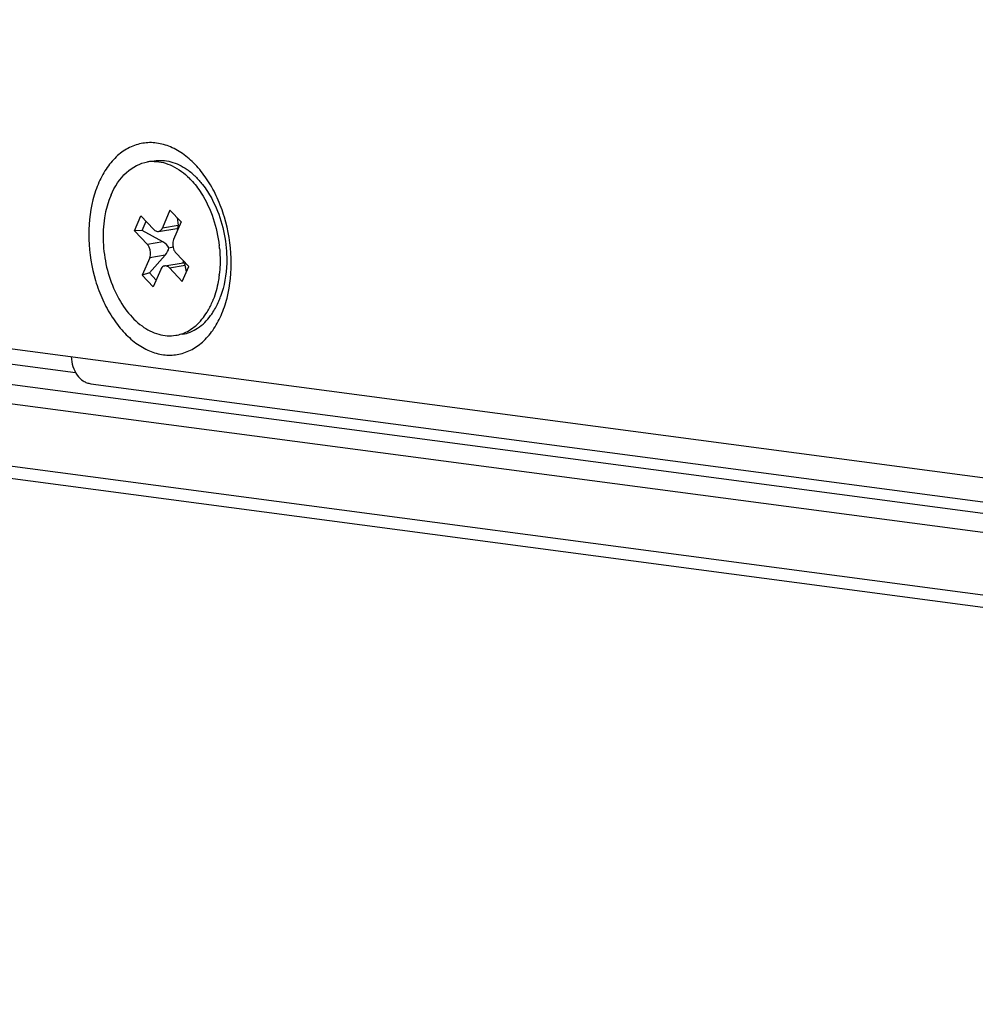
# Model space of a CAD drawing. Header units: millimetres. Extents: x 42 to 1167, y 41 to 792.
# Tile 29 of 55: x 654 to 669, y 72 to 87. Entities that reach past the tile are written whole.
import ezdxf

# ---------------------------------------------------------------- set-up
doc = ezdxf.new("R2010")
doc.units = ezdxf.units.MM
doc.header["$LTSCALE"] = 65.395
doc.layers.add('00_COMPONENTS', color=7, linetype='CONTINUOUS')

msp = doc.modelspace()

# ---------------------------------------------------------------- linework, layer by layer
at = {"layer": '00_COMPONENTS', "color": 7}
for p, q in [((609.779, 86.8093), (716.1604, 72.7099)), ((615.4612, 86.915), (710.5729, 74.3093)), ((716.1925, 71.7212), (609.8111, 85.8206)), ((620.4295, 85.6988), (705.6787, 74.4003)), ((716.3871, 71.5043), (610.0057, 85.6037)), ((624.8359, 85.4337), (655.3175, 81.3938)), ((656.2407, 83.6116), (656.3409, 83.8464)), ((656.3409, 83.8464), (656.5425, 83.6326)), ((656.7958, 83.9323), (656.6789, 83.6584)), ((656.9686, 83.749), (656.7958, 83.9323)), ((656.3584, 83.6135), (656.4214, 83.761)), ((656.9686, 83.749), (656.8517, 83.4751)), ((656.907, 83.8144), (656.9228, 83.6979)), ((656.3584, 83.6135), (656.2407, 83.6116)), ((656.2407, 83.6116), (656.4423, 83.3979)), ((656.6861, 83.4374), (656.3584, 83.6135)), ((656.6166, 83.6019), (656.9054, 83.6488)), ((656.9078, 83.6492), (656.9054, 83.6488)), ((656.9078, 83.6492), (656.9177, 83.6297)), ((656.7224, 83.2284), (656.4734, 82.951)), ((656.7782, 83.3457), (656.8434, 83.3574)), ((656.8371, 83.3563), (656.8418, 83.3671)), ((656.8426, 83.3624), (656.8371, 83.3563)), ((656.8443, 83.3524), (656.8371, 83.3563)), ((656.8459, 83.347), (656.8371, 83.3563)), ((656.8879, 83.2662), (657.0895, 83.0524)), ((656.4785, 83.1889), (656.3616, 82.915)), ((656.7136, 83.0621), (657.0024, 83.1089)), ((657.0016, 83.1088), (657.0057, 83.1412)), ((657.0535, 82.9681), (657.0316, 83.071)), ((656.4734, 82.951), (656.3616, 82.915)), ((656.5344, 82.7318), (656.3616, 82.915)), ((656.5798, 82.8382), (656.4734, 82.951)), ((656.6513, 83.0056), (656.5344, 82.7318)), ((656.7877, 83.0314), (656.9893, 82.8176)), ((656.9893, 82.8176), (657.0895, 83.0524)), ((655.556, 81.2181), (704.9615, 74.6701))]:
    msp.add_line(p, q, dxfattribs=at)
at = {"layer": '00_COMPONENTS', "color": 4}
for p, q in [((656.6789, 83.6584), (656.9228, 83.6979)), ((656.6861, 83.4374), (656.4423, 83.3979)), ((656.7224, 83.2284), (656.4785, 83.1889)), ((656.7877, 83.0314), (657.0316, 83.071))]:
    msp.add_line(p, q, dxfattribs=at)
at = {"layer": '00_COMPONENTS', "color": 7}
for centre, radius, start, end in [((656.5401, 84.1017), 0.5951, 92.93261, 99.19548), ((656.5404, 84.0956), 0.6013, 89.33064, 92.93056), ((656.4949, 83.7616), 0.9872, 53.38642, 54.83945), ((656.456, 83.7105), 1.0515, 48.34362, 53.34852), ((656.2571, 83.5905), 1.1918, 43.30696, 44.99748), ((655.4954, 83.1409), 2.0852, 5.33831, 6.52476), ((655.7305, 83.1404), 1.8496, 353.02917, 353.40433), ((656.2818, 82.9935), 1.2775, 336.89613, 338.98139), ((656.3611, 83.0203), 1.3039, 336.91461, 340.29448), ((656.7895, 82.5643), 0.5972, 279.22189, 288.39339), ((656.7875, 82.5703), 0.6035, 288.38844, 289.05566)]:
    msp.add_arc(centre, radius, start, end, dxfattribs=at)
for centre, major_axis, ratio, start_param, end_param in [((656.8364, 83.7895), (-0.0758, 0.1387), 0.3161559, -3.2358584, -2.4504602), ((656.636, 83.32), (0.1422, -0.0973), 0.7343675, 0.9306846, 1.7160827), ((656.636, 83.32), (0.1026, 0.1386), 0.7246343, -1.6999848, -0.9145867), ((656.9815, 82.9536), (0.0261, 0.1554), 0.3089745, -0.6641337, 0.1043886)]:
    msp.add_ellipse(centre, major_axis=major_axis, ratio=ratio, start_param=start_param, end_param=end_param, dxfattribs=at)
for points, knots in [([(657.7534, 83.1803), (657.7463, 83.398), (657.6933, 83.7231), (657.5444, 84.124), (657.399, 84.3935), (657.2248, 84.6231), (657.0275, 84.8044), (656.8138, 84.9301), (656.5909, 84.9943), (656.3679, 84.992), (656.1558, 84.9225), (655.965, 84.7902), (655.8026, 84.6024), (655.6733, 84.3673), (655.5473, 83.9929), (655.5192, 83.684), (655.526, 83.4755)], [0, 0, 0, 0, 0.1488426, 0.2217802, 0.2916192, 0.3571981, 0.4178366, 0.47353, 0.5251279, 0.5743791, 0.6236518, 0.6753082, 0.7310827, 0.7918091, 0.8574692, 1, 1, 1, 1]), ([(655.8734, 84.1718), (655.9294, 84.303), (656.0745, 84.5359), (656.3238, 84.6696), (656.445, 84.6892)], [0, 0, 0, 0, 0.5372981, 1, 1, 1, 1]), ([(656.5474, 84.6968), (656.6449, 84.6957), (656.8532, 84.6399), (657.0218, 84.5112), (657.0999, 84.4332)], [0, 0, 0, 0, 0.4690029, 1, 1, 1, 1]), ([(656.5488, 84.7061), (656.6341, 84.7199), (656.8212, 84.7077), (656.986, 84.6232), (657.0634, 84.5687)], [0, 0, 0, 0, 0.4772509, 1, 1, 1, 1]), ([(657.1549, 84.4961), (657.1682, 84.4843), (657.2218, 84.4343), (657.2706, 84.3792), (657.3049, 84.3355)], [0, 0, 0, 0, 0.2427782, 1, 1, 1, 1]), ([(657.1244, 84.4079), (657.1845, 84.3442), (657.4136, 84.0422), (657.5342, 83.6657), (657.5671, 83.3778)], [0, 0, 0, 0, 0.2321649, 1, 1, 1, 1]), ([(657.3049, 84.3355), (657.3593, 84.2662), (657.5621, 83.9513), (657.6621, 83.575), (657.6802, 83.2905)], [0, 0, 0, 0, 0.236194, 1, 1, 1, 1]), ([(655.8734, 84.1718), (655.776, 83.9438), (655.7047, 83.4187), (655.851, 82.7867), (656.1035, 82.3549), (656.3378, 82.1159), (656.6052, 81.9745), (656.7978, 81.9606), (656.8852, 81.9748)], [0, 0, 0, 0, 0.2665002, 0.5494973, 0.6815002, 0.8000977, 0.9047821, 1, 1, 1, 1]), ([(656.5425, 83.6326), (656.5477, 83.627), (656.5679, 83.6088), (656.5972, 83.5988), (656.6166, 83.6019)], [0, 0, 0, 0, 0.281548, 1, 1, 1, 1]), ([(656.6166, 83.6019), (656.6231, 83.603), (656.6509, 83.612), (656.6702, 83.638), (656.6789, 83.6584)], [0, 0, 0, 0, 0.2291045, 1, 1, 1, 1]), ([(655.526, 83.4755), (655.5331, 83.2578), (655.586, 82.9327), (655.735, 82.5317), (655.8803, 82.2623), (656.0546, 82.0327), (656.2518, 81.8514), (656.4655, 81.7256), (656.6885, 81.6615), (656.9115, 81.6638), (657.1236, 81.7333), (657.3144, 81.8656), (657.4768, 82.0533), (657.6061, 82.2885), (657.7321, 82.6629), (657.7601, 82.9718), (657.7534, 83.1803)], [0, 0, 0, 0, 0.1488426, 0.2217802, 0.2916192, 0.3571981, 0.4178366, 0.47353, 0.5251279, 0.5743791, 0.6236518, 0.6753082, 0.7310827, 0.7918091, 0.8574692, 1, 1, 1, 1]), ([(656.4785, 83.1889), (656.5001, 83.2395), (656.4936, 83.3234), (656.4543, 83.3851), (656.4423, 83.3979)], [0, 0, 0, 0, 0.7578569, 1, 1, 1, 1]), ([(656.8517, 83.4751), (656.8301, 83.4245), (656.8365, 83.3406), (656.8759, 83.279), (656.8879, 83.2662)], [0, 0, 0, 0, 0.7578569, 1, 1, 1, 1]), ([(657.5715, 83.3349), (657.5747, 83.3006), (657.584, 83.1651), (657.5795, 83.0286), (657.5678, 82.928)], [0, 0, 0, 0, 0.2535884, 1, 1, 1, 1]), ([(657.6802, 83.2905), (657.6842, 83.228), (657.6881, 82.9886), (657.6484, 82.747), (657.5887, 82.5806)], [0, 0, 0, 0, 0.2619074, 1, 1, 1, 1]), ([(656.7877, 83.0314), (656.7825, 83.037), (656.7623, 83.0552), (656.733, 83.0653), (656.7136, 83.0621)], [0, 0, 0, 0, 0.281548, 1, 1, 1, 1]), ([(656.7136, 83.0621), (656.7071, 83.0611), (656.6793, 83.052), (656.66, 83.0261), (656.6513, 83.0056)], [0, 0, 0, 0, 0.2291045, 1, 1, 1, 1]), ([(657.5664, 82.9159), (657.5623, 82.8822), (657.5428, 82.7529), (657.509, 82.6256), (657.4743, 82.5353)], [0, 0, 0, 0, 0.2599534, 1, 1, 1, 1]), ([(657.4324, 82.283), (657.4449, 82.2999), (657.4943, 82.3712), (657.5348, 82.4486), (657.5607, 82.509)], [0, 0, 0, 0, 0.2420327, 1, 1, 1, 1]), ([(656.9846, 81.9998), (657.0632, 82.027), (657.2172, 82.1206), (657.3287, 82.2595), (657.3771, 82.3378)], [0, 0, 0, 0, 0.4745142, 1, 1, 1, 1]), ([(656.989, 81.9916), (657.0739, 82.0054), (657.247, 82.0754), (657.3762, 82.2073), (657.4324, 82.283)], [0, 0, 0, 0, 0.4768808, 1, 1, 1, 1]), ([(655.249, 81.6417), (655.2517, 81.5887), (655.2694, 81.4867), (655.334, 81.3527), (655.4175, 81.2698), (655.4949, 81.231), (655.5356, 81.2208), (655.556, 81.2181)], [0, 0, 0, 0, 0.281983, 0.542863, 0.7792532, 0.8908083, 1, 1, 1, 1])]:
    msp.add_open_spline(points, degree=3, knots=knots, dxfattribs=at)
msp.add_open_spline([(657.3771, 82.3378), (657.4075, 82.3871), (657.4341, 82.4389), (657.4568, 82.4922)], degree=3, dxfattribs=at)

doc.saveas('drawing.dxf')
